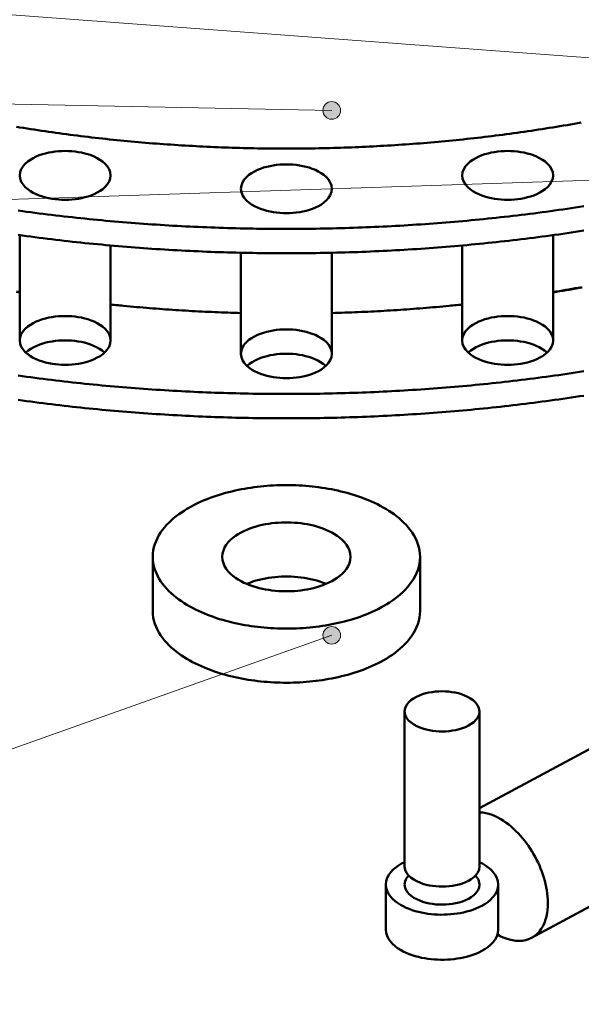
# Model space of a CAD drawing. Header units: millimetres. Extents: x 0 to 841, y 0 to 594.
# Tile 6 of 19: x 299 to 343, y 210 to 288. Entities that reach past the tile are written whole.
import ezdxf

# ---------------------------------------------------------------- set-up
doc = ezdxf.new("R2010")
doc.units = ezdxf.units.MM
for name, color, linetype, lineweight in [('ACH', 7, 'CONTINUOUS', 13), ('COTA', 7, 'CONTINUOUS', 18), ('VIS', 7, 'CONTINUOUS', 50)]:
    doc.layers.add(name, color=color, linetype=linetype, lineweight=lineweight)

msp = doc.modelspace()

# ---------------------------------------------------------------- hatches: boundary and pattern name
at = {"layer": 'ACH'}
h = msp.add_hatch(color=7, dxfattribs=at)
h.dxf.hatch_style = 1
h.paths.add_polyline_path([(324.306, 280.893), (324.173, 281.304), (323.823, 281.559), (323.39, 281.559), (323.04, 281.304), (322.906, 280.893), (323.04, 280.481), (323.39, 280.227), (323.823, 280.227), (324.173, 280.481)])
h = msp.add_hatch(color=7, dxfattribs=at)
h.dxf.hatch_style = 1
h.paths.add_polyline_path([(324.306, 239.157), (324.173, 239.569), (323.823, 239.823), (323.39, 239.823), (323.04, 239.569), (322.906, 239.157), (323.04, 238.746), (323.39, 238.492), (323.823, 238.492), (324.173, 238.746)])

# ---------------------------------------------------------------- linework, layer by layer
at = {"layer": 'COTA'}
for p, q in [((355.281, 284.252), (73.989, 305.158)), ((323.606, 280.893), (73.999, 285.83)), ((370.307, 276.185), (73.998, 266.494)), ((323.606, 239.157), (73.769, 150.43))]:
    msp.add_line(p, q, dxfattribs=at)
for centre in [(323.606, 280.893), (323.606, 239.157)]:
    msp.add_circle(centre, 0.7, dxfattribs=at)
at = {"layer": 'VIS'}
for points in [[(298.537, 279.589), (298.82, 279.543), (299.104, 279.497), (299.388, 279.452), (299.672, 279.407), (299.956, 279.364), (300.24, 279.32), (300.524, 279.278), (300.809, 279.236), (301.093, 279.195), (301.378, 279.154), (301.662, 279.114), (301.947, 279.075), (302.232, 279.036), (302.517, 278.998), (302.802, 278.961), (303.087, 278.924), (303.372, 278.888), (303.657, 278.853), (303.943, 278.818), (304.228, 278.784), (304.513, 278.75), (304.799, 278.717), (305.085, 278.685), (305.37, 278.653), (305.656, 278.622), (305.942, 278.592), (306.228, 278.562), (306.514, 278.533), (306.8, 278.505), (307.086, 278.477), (307.372, 278.449), (307.658, 278.423), (307.944, 278.397), (308.231, 278.371), (308.517, 278.347), (308.803, 278.323), (309.09, 278.299), (309.376, 278.276), (309.663, 278.254), (309.95, 278.232), (310.236, 278.211), (310.523, 278.191), (310.81, 278.171), (311.096, 278.152), (311.383, 278.133), (311.67, 278.115), (311.957, 278.098), (312.244, 278.081), (312.531, 278.065), (312.818, 278.049), (313.105, 278.034), (313.392, 278.02), (313.679, 278.006), (313.966, 277.993), (314.253, 277.981), (314.541, 277.969), (314.828, 277.958), (315.115, 277.947), (315.402, 277.937), (315.69, 277.928), (315.977, 277.919), (316.264, 277.911), (316.551, 277.903), (316.839, 277.896), (317.126, 277.89), (317.414, 277.884), (317.701, 277.879), (317.988, 277.874), (318.276, 277.87), (318.563, 277.867), (318.851, 277.864), (319.138, 277.862), (319.425, 277.861), (319.713, 277.86), (320, 277.859), (320.288, 277.86), (320.575, 277.861), (320.862, 277.862), (321.15, 277.864), (321.437, 277.867), (321.725, 277.87), (322.012, 277.874), (322.3, 277.879), (322.587, 277.884), (322.874, 277.89), (323.162, 277.896), (323.449, 277.903), (323.736, 277.911), (324.024, 277.919), (324.311, 277.928), (324.598, 277.937), (324.885, 277.947), (325.173, 277.958), (325.46, 277.969), (325.747, 277.981), (326.034, 277.993), (326.321, 278.006), (326.608, 278.02), (326.895, 278.034), (327.183, 278.049), (327.47, 278.065), (327.757, 278.081), (328.043, 278.098), (328.33, 278.115), (328.617, 278.133), (328.904, 278.152), (329.191, 278.171), (329.478, 278.191), (329.764, 278.211), (330.051, 278.232), (330.338, 278.254), (330.624, 278.276), (330.911, 278.299), (331.197, 278.323), (331.483, 278.347), (331.77, 278.371), (332.056, 278.397), (332.342, 278.423), (332.629, 278.45), (332.915, 278.477), (333.201, 278.505), (333.487, 278.533), (333.773, 278.562), (334.059, 278.592), (334.344, 278.622), (334.63, 278.653), (334.916, 278.685), (335.201, 278.717), (335.487, 278.75), (335.772, 278.784), (336.058, 278.818), (336.343, 278.853), (336.628, 278.888), (336.914, 278.924), (337.199, 278.961), (337.484, 278.998), (337.768, 279.036), (338.053, 279.075), (338.338, 279.114), (338.623, 279.154), (338.907, 279.195), (339.192, 279.236), (339.476, 279.278), (339.76, 279.321), (340.044, 279.364), (340.329, 279.408), (340.612, 279.452), (340.896, 279.497), (341.18, 279.543), (341.464, 279.589), (341.747, 279.636), (342.031, 279.684), (342.314, 279.733), (342.597, 279.782), (342.88, 279.831), (343.163, 279.882), (343.446, 279.933)], [(298.537, 279.589), (298.82, 279.543), (299.104, 279.497), (299.388, 279.452), (299.672, 279.407), (299.956, 279.364), (300.24, 279.32), (300.524, 279.278), (300.809, 279.236), (301.093, 279.195), (301.378, 279.154), (301.662, 279.114), (301.947, 279.075), (302.232, 279.036), (302.517, 278.998), (302.802, 278.961), (303.087, 278.924), (303.372, 278.888), (303.657, 278.853), (303.943, 278.818), (304.228, 278.784), (304.513, 278.75), (304.799, 278.717), (305.085, 278.685), (305.37, 278.653), (305.656, 278.622), (305.942, 278.592), (306.228, 278.562), (306.514, 278.533), (306.8, 278.505), (307.086, 278.477), (307.372, 278.449), (307.658, 278.423), (307.944, 278.397), (308.231, 278.371), (308.517, 278.347), (308.803, 278.323), (309.09, 278.299), (309.376, 278.276), (309.663, 278.254), (309.95, 278.232), (310.236, 278.211), (310.523, 278.191), (310.81, 278.171), (311.096, 278.152), (311.383, 278.133), (311.67, 278.115), (311.957, 278.098), (312.244, 278.081), (312.531, 278.065), (312.818, 278.049), (313.105, 278.034), (313.392, 278.02), (313.679, 278.006), (313.966, 277.993), (314.253, 277.981), (314.541, 277.969), (314.828, 277.958), (315.115, 277.947), (315.402, 277.937), (315.69, 277.928), (315.977, 277.919), (316.264, 277.911), (316.551, 277.903), (316.839, 277.896), (317.126, 277.89), (317.414, 277.884), (317.701, 277.879), (317.988, 277.874), (318.276, 277.87), (318.563, 277.867), (318.851, 277.864), (319.138, 277.862), (319.425, 277.861), (319.713, 277.86), (320, 277.859), (320.288, 277.86), (320.575, 277.861), (320.862, 277.862), (321.15, 277.864), (321.437, 277.867), (321.725, 277.87), (322.012, 277.874), (322.3, 277.879), (322.587, 277.884), (322.874, 277.89), (323.162, 277.896), (323.449, 277.903), (323.736, 277.911), (324.024, 277.919), (324.311, 277.928), (324.598, 277.937), (324.885, 277.947), (325.173, 277.958), (325.46, 277.969), (325.747, 277.981), (326.034, 277.993), (326.321, 278.006), (326.608, 278.02), (326.895, 278.034), (327.183, 278.049), (327.47, 278.065), (327.757, 278.081), (328.043, 278.098), (328.33, 278.115), (328.617, 278.133), (328.904, 278.152), (329.191, 278.171), (329.478, 278.191), (329.764, 278.211), (330.051, 278.232), (330.338, 278.254), (330.624, 278.276), (330.911, 278.299), (331.197, 278.323), (331.483, 278.347), (331.77, 278.371), (332.056, 278.397), (332.342, 278.423), (332.629, 278.45), (332.915, 278.477), (333.201, 278.505), (333.487, 278.533), (333.773, 278.562), (334.059, 278.592), (334.344, 278.622), (334.63, 278.653), (334.916, 278.685), (335.201, 278.717), (335.487, 278.75), (335.772, 278.784), (336.058, 278.818), (336.343, 278.853), (336.628, 278.888), (336.914, 278.924), (337.199, 278.961), (337.484, 278.998), (337.768, 279.036), (338.053, 279.075), (338.338, 279.114), (338.623, 279.154), (338.907, 279.195), (339.192, 279.236), (339.476, 279.278), (339.76, 279.321), (340.044, 279.364), (340.329, 279.408), (340.612, 279.452), (340.896, 279.497), (341.18, 279.543), (341.464, 279.589), (341.747, 279.636), (342.031, 279.684), (342.314, 279.733), (342.597, 279.782), (342.88, 279.831), (343.163, 279.882), (343.446, 279.933)], [(298.797, 275.729), (298.83, 275.989), (298.922, 276.234), (299.061, 276.456), (299.234, 276.653), (299.431, 276.826), (299.645, 276.977), (299.872, 277.109), (300.108, 277.224), (300.35, 277.323), (300.599, 277.407), (300.851, 277.479), (301.107, 277.538), (301.365, 277.586), (301.624, 277.622), (301.886, 277.648), (302.147, 277.663), (302.41, 277.669), (302.672, 277.663), (302.934, 277.648), (303.195, 277.622), (303.455, 277.586), (303.713, 277.538), (303.968, 277.479), (304.221, 277.407), (304.469, 277.323), (304.712, 277.224), (304.948, 277.109), (305.175, 276.977), (305.389, 276.826), (305.586, 276.653), (305.759, 276.456), (305.898, 276.234), (305.99, 275.989), (306.022, 275.729)], [(306.022, 275.729), (305.99, 275.989), (305.898, 276.234), (305.759, 276.456), (305.586, 276.653), (305.389, 276.826), (305.175, 276.977), (304.948, 277.109), (304.712, 277.224), (304.469, 277.323), (304.221, 277.407), (303.968, 277.479), (303.713, 277.538), (303.455, 277.586), (303.195, 277.622), (302.934, 277.648), (302.672, 277.663), (302.41, 277.669), (302.147, 277.663), (301.886, 277.648), (301.624, 277.622), (301.365, 277.586), (301.107, 277.538), (300.851, 277.479), (300.599, 277.407), (300.35, 277.323), (300.108, 277.224), (299.872, 277.109), (299.645, 276.977), (299.431, 276.826), (299.234, 276.653), (299.061, 276.456), (298.922, 276.234), (298.83, 275.989), (298.797, 275.729)], [(333.978, 275.729), (334.01, 275.989), (334.102, 276.234), (334.241, 276.456), (334.414, 276.653), (334.611, 276.826), (334.825, 276.977), (335.052, 277.109), (335.288, 277.224), (335.531, 277.323), (335.779, 277.407), (336.032, 277.479), (336.287, 277.538), (336.545, 277.586), (336.805, 277.622), (337.066, 277.648), (337.328, 277.663), (337.59, 277.669), (337.853, 277.663), (338.114, 277.648), (338.376, 277.622), (338.635, 277.586), (338.893, 277.538), (339.149, 277.479), (339.401, 277.407), (339.65, 277.323), (339.892, 277.224), (340.128, 277.109), (340.355, 276.977), (340.569, 276.826), (340.766, 276.653), (340.939, 276.456), (341.078, 276.234), (341.17, 275.989), (341.203, 275.729)], [(341.203, 275.729), (341.17, 275.989), (341.078, 276.234), (340.939, 276.456), (340.766, 276.653), (340.569, 276.826), (340.355, 276.977), (340.128, 277.109), (339.892, 277.224), (339.65, 277.323), (339.401, 277.407), (339.149, 277.479), (338.893, 277.538), (338.635, 277.586), (338.376, 277.622), (338.114, 277.648), (337.853, 277.663), (337.59, 277.669), (337.328, 277.663), (337.066, 277.648), (336.805, 277.622), (336.545, 277.586), (336.287, 277.538), (336.032, 277.479), (335.779, 277.407), (335.531, 277.323), (335.288, 277.224), (335.052, 277.109), (334.825, 276.977), (334.611, 276.826), (334.414, 276.653), (334.241, 276.456), (334.102, 276.234), (334.01, 275.989), (333.978, 275.729)], [(316.387, 274.665), (316.42, 274.925), (316.512, 275.17), (316.651, 275.392), (316.824, 275.589), (317.021, 275.762), (317.235, 275.913), (317.462, 276.045), (317.698, 276.16), (317.941, 276.258), (318.189, 276.343), (318.441, 276.415), (318.697, 276.474), (318.955, 276.522), (319.215, 276.558), (319.476, 276.584), (319.738, 276.599), (320, 276.604), (320.262, 276.599), (320.524, 276.584), (320.785, 276.558), (321.045, 276.522), (321.303, 276.474), (321.559, 276.415), (321.811, 276.343), (322.059, 276.258), (322.302, 276.16), (322.538, 276.045), (322.765, 275.913), (322.979, 275.762), (323.176, 275.589), (323.349, 275.392), (323.488, 275.17), (323.58, 274.925), (323.612, 274.665)], [(323.612, 274.665), (323.58, 274.925), (323.488, 275.17), (323.349, 275.392), (323.176, 275.589), (322.979, 275.762), (322.765, 275.913), (322.538, 276.045), (322.302, 276.16), (322.059, 276.258), (321.811, 276.343), (321.559, 276.415), (321.303, 276.474), (321.045, 276.522), (320.785, 276.558), (320.524, 276.584), (320.262, 276.599), (320, 276.604), (319.738, 276.599), (319.476, 276.584), (319.215, 276.558), (318.955, 276.522), (318.697, 276.474), (318.441, 276.415), (318.189, 276.343), (317.941, 276.258), (317.698, 276.16), (317.462, 276.045), (317.235, 275.913), (317.021, 275.762), (316.824, 275.589), (316.651, 275.392), (316.512, 275.17), (316.42, 274.925), (316.387, 274.665)], [(304.964, 274.358), (304.728, 274.242), (304.485, 274.141), (304.236, 274.056), (303.983, 273.983), (303.727, 273.923), (303.469, 273.875), (303.208, 273.837), (302.947, 273.811), (302.684, 273.795), (302.421, 273.789), (302.158, 273.794), (301.896, 273.809), (301.634, 273.835), (301.373, 273.871), (301.115, 273.918), (300.858, 273.977), (300.605, 274.049), (300.356, 274.133), (300.112, 274.232), (299.876, 274.347), (299.648, 274.479), (299.433, 274.63), (299.235, 274.803), (299.062, 275), (298.922, 275.223), (298.83, 275.469), (298.797, 275.729)], [(298.797, 275.729), (298.83, 275.469), (298.922, 275.223), (299.062, 275), (299.235, 274.803), (299.433, 274.63), (299.648, 274.479), (299.876, 274.347), (300.112, 274.232), (300.356, 274.133), (300.605, 274.049), (300.858, 273.977), (301.115, 273.918), (301.373, 273.871), (301.634, 273.835), (301.896, 273.809), (302.158, 273.794), (302.421, 273.789), (302.684, 273.795), (302.947, 273.811), (303.208, 273.837), (303.469, 273.875), (303.727, 273.923), (303.983, 273.983), (304.236, 274.056), (304.485, 274.141), (304.728, 274.242), (304.964, 274.358)], [(306.022, 275.729), (305.99, 275.472), (305.9, 275.229), (305.764, 275.008), (305.593, 274.812), (305.399, 274.64), (305.188, 274.489), (304.964, 274.358)], [(304.964, 274.358), (305.188, 274.489), (305.399, 274.64), (305.593, 274.812), (305.764, 275.008), (305.9, 275.229), (305.99, 275.472), (306.022, 275.729)], [(340.145, 274.358), (339.909, 274.242), (339.665, 274.141), (339.417, 274.056), (339.164, 273.983), (338.908, 273.923), (338.649, 273.875), (338.389, 273.837), (338.127, 273.811), (337.865, 273.795), (337.602, 273.789), (337.339, 273.794), (337.076, 273.809), (336.815, 273.835), (336.554, 273.871), (336.295, 273.918), (336.039, 273.977), (335.786, 274.049), (335.537, 274.133), (335.293, 274.232), (335.056, 274.347), (334.829, 274.479), (334.614, 274.63), (334.416, 274.803), (334.242, 275), (334.103, 275.223), (334.01, 275.469), (333.978, 275.729)], [(333.978, 275.729), (334.01, 275.469), (334.103, 275.223), (334.242, 275), (334.416, 274.803), (334.614, 274.63), (334.829, 274.479), (335.056, 274.347), (335.293, 274.232), (335.537, 274.133), (335.786, 274.049), (336.039, 273.977), (336.295, 273.918), (336.554, 273.871), (336.815, 273.835), (337.076, 273.809), (337.339, 273.794), (337.602, 273.789), (337.865, 273.795), (338.127, 273.811), (338.389, 273.837), (338.649, 273.875), (338.908, 273.923), (339.164, 273.983), (339.417, 274.056), (339.665, 274.141), (339.909, 274.242), (340.145, 274.358)], [(333.978, 275.729), (333.978, 275.729)], [(341.203, 275.729), (341.171, 275.472), (341.081, 275.229), (340.944, 275.008), (340.774, 274.812), (340.58, 274.64), (340.368, 274.489), (340.145, 274.358)], [(340.145, 274.358), (340.368, 274.489), (340.58, 274.64), (340.774, 274.812), (340.944, 275.008), (341.081, 275.229), (341.171, 275.472), (341.203, 275.729)], [(322.554, 273.293), (322.318, 273.177), (322.075, 273.077), (321.827, 272.992), (321.574, 272.919), (321.318, 272.859), (321.059, 272.811), (320.799, 272.773), (320.537, 272.747), (320.275, 272.731), (320.012, 272.725), (319.749, 272.73), (319.486, 272.745), (319.224, 272.771), (318.964, 272.807), (318.705, 272.854), (318.449, 272.913), (318.196, 272.985), (317.946, 273.069), (317.703, 273.168), (317.466, 273.283), (317.239, 273.414), (317.024, 273.566), (316.826, 273.739), (316.652, 273.936), (316.513, 274.159), (316.42, 274.405), (316.387, 274.665)], [(316.387, 274.665), (316.42, 274.405), (316.513, 274.159), (316.652, 273.936), (316.826, 273.739), (317.024, 273.566), (317.239, 273.414), (317.466, 273.283), (317.703, 273.168), (317.946, 273.069), (318.196, 272.985), (318.449, 272.913), (318.705, 272.854), (318.964, 272.807), (319.224, 272.771), (319.486, 272.745), (319.749, 272.73), (320.012, 272.725), (320.275, 272.731), (320.537, 272.747), (320.799, 272.773), (321.059, 272.811), (321.318, 272.859), (321.574, 272.919), (321.827, 272.992), (322.075, 273.077), (322.318, 273.177), (322.554, 273.293)], [(316.387, 274.665), (316.387, 274.665)], [(323.612, 274.665), (323.581, 274.408), (323.49, 274.165), (323.354, 273.944), (323.184, 273.748), (322.989, 273.576), (322.778, 273.425), (322.554, 273.293)], [(322.554, 273.293), (322.778, 273.425), (322.989, 273.576), (323.184, 273.748), (323.354, 273.944), (323.49, 274.165), (323.581, 274.408), (323.612, 274.665)], [(323.612, 274.665), (323.612, 274.665)], [(298.677, 272.93), (299.008, 272.884), (299.339, 272.839), (299.671, 272.795), (300.002, 272.751), (300.334, 272.709), (300.665, 272.667), (300.997, 272.625), (301.329, 272.585), (301.66, 272.545), (301.992, 272.506), (302.324, 272.468), (302.656, 272.43), (302.989, 272.394), (303.321, 272.358), (303.653, 272.322), (303.986, 272.288), (304.318, 272.254), (304.651, 272.221), (304.983, 272.188), (305.316, 272.156), (305.649, 272.126), (305.982, 272.095), (306.315, 272.066), (306.648, 272.037), (306.981, 272.009), (307.314, 271.982), (307.647, 271.955), (307.98, 271.929), (308.313, 271.904), (308.647, 271.879), (308.98, 271.856), (309.313, 271.832), (309.647, 271.81), (309.98, 271.789), (310.314, 271.768), (310.648, 271.747), (310.981, 271.728), (311.315, 271.709), (311.649, 271.691), (311.982, 271.674), (312.316, 271.657), (312.65, 271.641), (312.984, 271.626), (313.318, 271.612), (313.652, 271.598), (313.986, 271.585), (314.32, 271.572), (314.654, 271.561), (314.988, 271.55), (315.322, 271.54), (315.656, 271.53), (315.99, 271.521), (316.324, 271.513), (316.658, 271.506), (316.992, 271.499), (317.327, 271.493), (317.661, 271.488), (317.995, 271.483), (318.329, 271.479), (318.663, 271.476), (318.998, 271.474), (319.332, 271.472), (319.666, 271.471), (320, 271.47), (320.334, 271.471), (320.669, 271.472), (321.003, 271.474), (321.337, 271.476), (321.671, 271.479), (322.005, 271.483), (322.34, 271.488), (322.674, 271.493), (323.008, 271.499), (323.342, 271.506), (323.676, 271.513), (324.01, 271.521), (324.345, 271.53), (324.679, 271.54), (325.013, 271.55), (325.347, 271.561), (325.681, 271.572), (326.015, 271.585), (326.349, 271.598), (326.683, 271.612), (327.016, 271.626), (327.35, 271.641), (327.684, 271.657), (328.018, 271.674), (328.352, 271.691), (328.685, 271.709), (329.019, 271.728), (329.353, 271.747), (329.686, 271.768), (330.02, 271.789), (330.354, 271.81), (330.687, 271.833), (331.02, 271.856), (331.354, 271.879), (331.687, 271.904), (332.02, 271.929), (332.354, 271.955), (332.687, 271.982), (333.02, 272.009), (333.353, 272.037), (333.686, 272.066), (334.019, 272.095), (334.352, 272.126), (334.684, 272.157), (335.017, 272.188), (335.35, 272.221), (335.682, 272.254), (336.015, 272.288), (336.347, 272.322), (336.68, 272.358), (337.012, 272.394), (337.344, 272.431), (337.676, 272.468), (338.008, 272.506), (338.34, 272.545), (338.672, 272.585), (339.004, 272.626), (339.335, 272.667), (339.667, 272.709), (339.998, 272.751), (340.33, 272.795), (340.661, 272.839), (340.992, 272.884), (341.323, 272.93), (341.654, 272.976), (341.985, 273.023), (342.316, 273.071), (342.647, 273.12), (342.977, 273.169), (343.308, 273.22), (343.638, 273.271)], [(298.677, 270.993), (299.008, 270.948), (299.339, 270.903), (299.671, 270.859), (300.002, 270.815), (300.334, 270.772), (300.665, 270.731), (300.997, 270.689), (301.329, 270.649), (301.66, 270.609), (301.992, 270.57), (302.324, 270.532), (302.656, 270.494), (302.989, 270.457), (303.321, 270.421), (303.653, 270.386), (303.986, 270.351), (304.318, 270.318), (304.651, 270.284), (304.983, 270.252), (305.316, 270.22), (305.649, 270.189), (305.982, 270.159), (306.315, 270.13), (306.648, 270.101), (306.981, 270.073), (307.314, 270.045), (307.647, 270.019), (307.98, 269.993), (308.313, 269.968), (308.647, 269.943), (308.98, 269.919), (309.313, 269.896), (309.647, 269.874), (309.98, 269.852), (310.314, 269.831), (310.648, 269.811), (310.981, 269.792), (311.315, 269.773), (311.649, 269.755), (311.982, 269.738), (312.316, 269.721), (312.65, 269.705), (312.984, 269.69), (313.318, 269.675), (313.652, 269.662), (313.986, 269.649), (314.32, 269.636), (314.654, 269.625), (314.988, 269.614), (315.322, 269.603), (315.656, 269.594), (315.99, 269.585), (316.324, 269.577), (316.658, 269.569), (316.992, 269.563), (317.327, 269.557), (317.661, 269.551), (317.995, 269.547), (318.329, 269.543), (318.663, 269.54), (318.998, 269.537), (319.332, 269.536), (319.666, 269.535), (320, 269.534), (320.334, 269.535), (320.669, 269.536), (321.003, 269.537), (321.337, 269.54), (321.671, 269.543), (322.005, 269.547), (322.34, 269.551), (322.674, 269.557), (323.008, 269.563), (323.342, 269.569), (323.676, 269.577), (324.01, 269.585), (324.345, 269.594), (324.679, 269.603), (325.013, 269.614), (325.347, 269.625), (325.681, 269.636), (326.015, 269.649), (326.349, 269.662), (326.683, 269.675), (327.016, 269.69), (327.35, 269.705), (327.684, 269.721), (328.018, 269.738), (328.352, 269.755), (328.685, 269.773), (329.019, 269.792), (329.353, 269.811), (329.686, 269.831), (330.02, 269.852), (330.354, 269.874), (330.687, 269.896), (331.02, 269.919), (331.354, 269.943), (331.687, 269.968), (332.02, 269.993), (332.354, 270.019), (332.687, 270.045), (333.02, 270.073), (333.353, 270.101), (333.686, 270.13), (334.019, 270.159), (334.352, 270.189), (334.684, 270.22), (335.017, 270.252), (335.35, 270.284), (335.682, 270.318), (336.015, 270.352), (336.347, 270.386), (336.68, 270.421), (337.012, 270.458), (337.344, 270.494), (337.676, 270.532), (338.008, 270.57), (338.34, 270.609), (338.672, 270.649), (339.004, 270.689), (339.335, 270.731), (339.667, 270.773), (339.998, 270.815), (340.33, 270.859), (340.661, 270.903), (340.992, 270.948), (341.323, 270.994), (341.654, 271.04), (341.985, 271.087), (342.316, 271.135), (342.647, 271.184), (342.977, 271.233), (343.308, 271.283), (343.638, 271.334)], [(298.797, 270.977), (298.797, 262.606)], [(341.203, 270.977), (341.203, 262.606)], [(306.022, 270.155), (306.022, 262.606)], [(333.978, 270.155), (333.978, 262.606)], [(316.387, 269.575), (316.387, 261.542)], [(323.612, 269.575), (323.612, 261.542)], [(298.539, 266.466), (298.797, 266.424)], [(298.546, 266.488), (298.797, 266.446)], [(341.203, 266.446), (341.454, 266.488), (341.706, 266.531), (341.957, 266.574), (342.208, 266.618), (342.46, 266.662), (342.711, 266.707), (342.962, 266.752), (343.212, 266.798), (343.463, 266.844)], [(341.203, 266.424), (341.461, 266.466), (341.719, 266.509), (341.977, 266.552), (342.235, 266.596), (342.493, 266.641), (342.751, 266.686), (343.008, 266.731), (343.266, 266.777), (343.524, 266.824)], [(306.022, 265.463), (306.171, 265.447), (306.32, 265.431), (306.469, 265.416), (306.618, 265.4), (306.766, 265.385), (306.915, 265.37)], [(306.022, 265.461), (306.281, 265.434), (306.539, 265.408), (306.797, 265.382), (307.056, 265.357), (307.315, 265.332), (307.573, 265.308), (307.832, 265.284), (308.091, 265.261), (308.349, 265.238), (308.608, 265.216), (308.867, 265.194), (309.126, 265.173), (309.385, 265.152), (309.644, 265.132), (309.903, 265.113), (310.162, 265.094), (310.421, 265.075), (310.68, 265.057), (310.939, 265.039), (311.198, 265.022), (311.458, 265.005), (311.717, 264.989), (311.976, 264.974), (312.235, 264.958), (312.495, 264.944), (312.754, 264.93), (313.013, 264.916), (313.273, 264.903), (313.532, 264.89), (313.792, 264.878), (314.051, 264.867), (314.311, 264.856), (314.57, 264.845), (314.83, 264.835), (315.089, 264.825), (315.349, 264.816), (315.609, 264.807), (315.868, 264.799), (316.128, 264.792), (316.387, 264.784)], [(323.612, 264.784), (323.872, 264.792), (324.132, 264.799), (324.391, 264.807), (324.651, 264.816), (324.911, 264.825), (325.17, 264.835), (325.43, 264.845), (325.689, 264.856), (325.949, 264.867), (326.208, 264.878), (326.468, 264.89), (326.727, 264.903), (326.987, 264.916), (327.246, 264.93), (327.505, 264.944), (327.765, 264.958), (328.024, 264.974), (328.283, 264.989), (328.542, 265.005), (328.802, 265.022), (329.061, 265.039), (329.32, 265.057), (329.579, 265.075), (329.838, 265.094), (330.097, 265.113), (330.356, 265.132), (330.615, 265.152), (330.874, 265.173), (331.133, 265.194), (331.392, 265.216), (331.651, 265.238), (331.909, 265.261), (332.168, 265.284), (332.427, 265.308), (332.685, 265.332), (332.944, 265.357), (333.203, 265.382), (333.461, 265.408), (333.719, 265.434), (333.978, 265.461)], [(333.085, 265.37), (333.234, 265.385), (333.382, 265.4), (333.531, 265.416), (333.68, 265.431), (333.829, 265.447), (333.978, 265.463)], [(298.797, 262.606), (298.83, 262.866), (298.922, 263.111), (299.061, 263.333), (299.234, 263.53), (299.431, 263.703), (299.645, 263.854), (299.872, 263.986), (300.108, 264.101), (300.35, 264.2), (300.599, 264.284), (300.851, 264.356), (301.107, 264.415), (301.365, 264.463), (301.624, 264.499), (301.886, 264.525), (302.147, 264.54), (302.41, 264.546), (302.672, 264.54), (302.934, 264.525), (303.195, 264.499), (303.455, 264.463), (303.713, 264.415), (303.968, 264.356), (304.221, 264.284), (304.469, 264.2), (304.712, 264.101), (304.948, 263.986), (305.175, 263.854), (305.389, 263.703), (305.586, 263.53), (305.759, 263.333), (305.898, 263.111), (305.99, 262.866), (306.022, 262.606)], [(333.978, 262.606), (334.01, 262.866), (334.102, 263.111), (334.241, 263.333), (334.414, 263.53), (334.611, 263.703), (334.825, 263.854), (335.052, 263.986), (335.288, 264.101), (335.531, 264.2), (335.779, 264.284), (336.032, 264.356), (336.287, 264.415), (336.545, 264.463), (336.805, 264.499), (337.066, 264.525), (337.328, 264.54), (337.59, 264.546), (337.853, 264.54), (338.114, 264.525), (338.376, 264.499), (338.635, 264.463), (338.893, 264.415), (339.149, 264.356), (339.401, 264.284), (339.65, 264.2), (339.892, 264.101), (340.128, 263.986), (340.355, 263.854), (340.569, 263.703), (340.766, 263.53), (340.939, 263.333), (341.078, 263.111), (341.17, 262.866), (341.203, 262.606)], [(316.387, 261.542), (316.42, 261.802), (316.512, 262.047), (316.651, 262.269), (316.824, 262.466), (317.021, 262.639), (317.235, 262.79), (317.462, 262.922), (317.698, 263.037), (317.941, 263.135), (318.189, 263.22), (318.441, 263.292), (318.697, 263.351), (318.955, 263.399), (319.215, 263.435), (319.476, 263.461), (319.738, 263.476), (320, 263.481), (320.262, 263.476), (320.524, 263.461), (320.785, 263.435), (321.045, 263.399), (321.303, 263.351), (321.559, 263.292), (321.811, 263.22), (322.059, 263.135), (322.302, 263.037), (322.538, 262.922), (322.765, 262.79), (322.979, 262.639), (323.176, 262.466), (323.349, 262.269), (323.488, 262.047), (323.58, 261.802), (323.612, 261.542)], [(304.964, 261.235), (304.728, 261.119), (304.485, 261.018), (304.236, 260.933), (303.983, 260.86), (303.727, 260.8), (303.469, 260.752), (303.208, 260.715), (302.947, 260.688), (302.684, 260.672), (302.421, 260.667), (302.158, 260.671), (301.896, 260.686), (301.634, 260.712), (301.373, 260.748), (301.115, 260.795), (300.858, 260.854), (300.605, 260.926), (300.356, 261.01), (300.112, 261.109), (299.876, 261.224), (299.648, 261.356), (299.433, 261.507), (299.235, 261.68), (299.062, 261.877), (298.922, 262.1), (298.83, 262.346), (298.797, 262.606)], [(299.279, 261.638), (299.477, 261.803), (299.69, 261.947), (299.915, 262.073), (300.148, 262.182), (300.387, 262.277), (300.632, 262.358), (300.88, 262.427), (301.131, 262.484), (301.384, 262.53), (301.639, 262.565), (301.895, 262.59), (302.152, 262.604), (302.41, 262.609), (302.667, 262.604), (302.924, 262.59), (303.18, 262.565), (303.435, 262.53), (303.689, 262.484), (303.94, 262.427), (304.188, 262.358), (304.432, 262.277), (304.672, 262.182), (304.905, 262.073), (305.129, 261.947), (305.342, 261.803), (305.54, 261.638)], [(306.022, 262.606), (305.99, 262.349), (305.9, 262.106), (305.764, 261.885), (305.593, 261.689), (305.399, 261.517), (305.188, 261.366), (304.964, 261.235)], [(340.145, 261.235), (339.909, 261.119), (339.665, 261.018), (339.417, 260.933), (339.164, 260.86), (338.908, 260.8), (338.649, 260.752), (338.389, 260.715), (338.127, 260.688), (337.865, 260.672), (337.602, 260.667), (337.339, 260.671), (337.076, 260.686), (336.815, 260.712), (336.554, 260.748), (336.295, 260.795), (336.039, 260.854), (335.786, 260.926), (335.537, 261.01), (335.293, 261.109), (335.056, 261.224), (334.829, 261.356), (334.614, 261.507), (334.416, 261.68), (334.242, 261.877), (334.103, 262.1), (334.01, 262.346), (333.978, 262.606)], [(334.46, 261.638), (334.658, 261.803), (334.871, 261.947), (335.095, 262.073), (335.328, 262.182), (335.568, 262.277), (335.812, 262.358), (336.06, 262.427), (336.311, 262.484), (336.565, 262.53), (336.82, 262.565), (337.076, 262.59), (337.333, 262.604), (337.59, 262.609), (337.848, 262.604), (338.105, 262.59), (338.361, 262.565), (338.616, 262.53), (338.869, 262.484), (339.12, 262.427), (339.368, 262.358), (339.613, 262.277), (339.852, 262.182), (340.085, 262.073), (340.31, 261.947), (340.523, 261.803), (340.721, 261.638)], [(341.203, 262.606), (341.171, 262.349), (341.081, 262.106), (340.944, 261.885), (340.774, 261.689), (340.58, 261.517), (340.368, 261.366), (340.145, 261.235)], [(322.554, 260.17), (322.318, 260.055), (322.075, 259.954), (321.827, 259.869), (321.574, 259.796), (321.318, 259.736), (321.059, 259.688), (320.799, 259.65), (320.537, 259.624), (320.275, 259.608), (320.012, 259.602), (319.749, 259.607), (319.486, 259.622), (319.224, 259.648), (318.964, 259.684), (318.705, 259.731), (318.449, 259.79), (318.196, 259.862), (317.946, 259.946), (317.703, 260.045), (317.466, 260.16), (317.239, 260.291), (317.024, 260.443), (316.826, 260.616), (316.652, 260.813), (316.513, 261.036), (316.42, 261.282), (316.387, 261.542)], [(316.87, 260.574), (317.068, 260.738), (317.281, 260.883), (317.505, 261.009), (317.738, 261.118), (317.978, 261.213), (318.222, 261.294), (318.47, 261.363), (318.721, 261.42), (318.974, 261.465), (319.229, 261.501), (319.486, 261.526), (319.743, 261.54), (320, 261.545), (320.257, 261.54), (320.514, 261.526), (320.771, 261.501), (321.026, 261.465), (321.279, 261.42), (321.53, 261.363), (321.778, 261.294), (322.022, 261.213), (322.262, 261.118), (322.495, 261.009), (322.719, 260.883), (322.932, 260.738), (323.13, 260.574)], [(323.612, 261.542), (323.581, 261.285), (323.49, 261.042), (323.354, 260.821), (323.184, 260.625), (322.989, 260.453), (322.778, 260.302), (322.554, 260.17)], [(298.677, 259.807), (299.008, 259.761), (299.339, 259.716), (299.671, 259.672), (300.002, 259.628), (300.334, 259.586), (300.665, 259.544), (300.997, 259.503), (301.329, 259.462), (301.66, 259.422), (301.992, 259.383), (302.324, 259.345), (302.656, 259.307), (302.989, 259.271), (303.321, 259.235), (303.653, 259.199), (303.986, 259.165), (304.318, 259.131), (304.651, 259.098), (304.983, 259.065), (305.316, 259.034), (305.649, 259.003), (305.982, 258.972), (306.315, 258.943), (306.648, 258.914), (306.981, 258.886), (307.314, 258.859), (307.647, 258.832), (307.98, 258.806), (308.313, 258.781), (308.647, 258.756), (308.98, 258.733), (309.313, 258.71), (309.647, 258.687), (309.98, 258.666), (310.314, 258.645), (310.648, 258.624), (310.981, 258.605), (311.315, 258.586), (311.649, 258.568), (311.982, 258.551), (312.316, 258.534), (312.65, 258.518), (312.984, 258.503), (313.318, 258.489), (313.652, 258.475), (313.986, 258.462), (314.32, 258.449), (314.654, 258.438), (314.988, 258.427), (315.322, 258.417), (315.656, 258.407), (315.99, 258.398), (316.324, 258.39), (316.658, 258.383), (316.992, 258.376), (317.327, 258.37), (317.661, 258.365), (317.995, 258.36), (318.329, 258.356), (318.663, 258.353), (318.998, 258.351), (319.332, 258.349), (319.666, 258.348), (320, 258.347), (320.334, 258.348), (320.669, 258.349), (321.003, 258.351), (321.337, 258.353), (321.671, 258.356), (322.005, 258.36), (322.34, 258.365), (322.674, 258.37), (323.008, 258.376), (323.342, 258.383), (323.676, 258.39), (324.01, 258.398), (324.345, 258.407), (324.679, 258.417), (325.013, 258.427), (325.347, 258.438), (325.681, 258.449), (326.015, 258.462), (326.349, 258.475), (326.683, 258.489), (327.016, 258.503), (327.35, 258.518), (327.684, 258.534), (328.018, 258.551), (328.352, 258.568), (328.685, 258.586), (329.019, 258.605), (329.353, 258.625), (329.686, 258.645), (330.02, 258.666), (330.354, 258.687), (330.687, 258.71), (331.02, 258.733), (331.354, 258.756), (331.687, 258.781), (332.02, 258.806), (332.354, 258.832), (332.687, 258.859), (333.02, 258.886), (333.353, 258.914), (333.686, 258.943), (334.019, 258.972), (334.352, 259.003), (334.684, 259.034), (335.017, 259.065), (335.35, 259.098), (335.682, 259.131), (336.015, 259.165), (336.347, 259.199), (336.68, 259.235), (337.012, 259.271), (337.344, 259.308), (337.676, 259.345), (338.008, 259.383), (338.34, 259.422), (338.672, 259.462), (339.004, 259.503), (339.335, 259.544), (339.667, 259.586), (339.998, 259.628), (340.33, 259.672), (340.661, 259.716), (340.992, 259.761), (341.323, 259.807), (341.654, 259.853), (341.985, 259.9), (342.316, 259.948), (342.647, 259.997), (342.977, 260.046), (343.308, 260.097), (343.638, 260.148)], [(298.677, 257.87), (299.008, 257.825), (299.339, 257.78), (299.671, 257.736), (300.002, 257.692), (300.334, 257.65), (300.665, 257.608), (300.997, 257.566), (301.329, 257.526), (301.66, 257.486), (301.992, 257.447), (302.324, 257.409), (302.656, 257.371), (302.989, 257.335), (303.321, 257.298), (303.653, 257.263), (303.986, 257.228), (304.318, 257.195), (304.651, 257.161), (304.983, 257.129), (305.316, 257.097), (305.649, 257.066), (305.982, 257.036), (306.315, 257.007), (306.648, 256.978), (306.981, 256.95), (307.314, 256.922), (307.647, 256.896), (307.98, 256.87), (308.313, 256.845), (308.647, 256.82), (308.98, 256.796), (309.313, 256.773), (309.647, 256.751), (309.98, 256.729), (310.314, 256.708), (310.648, 256.688), (310.981, 256.669), (311.315, 256.65), (311.649, 256.632), (311.982, 256.615), (312.316, 256.598), (312.65, 256.582), (312.984, 256.567), (313.318, 256.552), (313.652, 256.539), (313.986, 256.526), (314.32, 256.513), (314.654, 256.502), (314.988, 256.491), (315.322, 256.48), (315.656, 256.471), (315.99, 256.462), (316.324, 256.454), (316.658, 256.447), (316.992, 256.44), (317.327, 256.434), (317.661, 256.429), (317.995, 256.424), (318.329, 256.42), (318.663, 256.417), (318.998, 256.414), (319.332, 256.413), (319.666, 256.412), (320, 256.411), (320.334, 256.412), (320.669, 256.413), (321.003, 256.414), (321.337, 256.417), (321.671, 256.42), (322.005, 256.424), (322.34, 256.429), (322.674, 256.434), (323.008, 256.44), (323.342, 256.447), (323.676, 256.454), (324.01, 256.462), (324.345, 256.471), (324.679, 256.48), (325.013, 256.491), (325.347, 256.502), (325.681, 256.513), (326.015, 256.526), (326.349, 256.539), (326.683, 256.552), (327.016, 256.567), (327.35, 256.582), (327.684, 256.598), (328.018, 256.615), (328.352, 256.632), (328.685, 256.65), (329.019, 256.669), (329.353, 256.688), (329.686, 256.709), (330.02, 256.729), (330.354, 256.751), (330.687, 256.773), (331.02, 256.796), (331.354, 256.82), (331.687, 256.845), (332.02, 256.87), (332.354, 256.896), (332.687, 256.922), (333.02, 256.95), (333.353, 256.978), (333.686, 257.007), (334.019, 257.036), (334.352, 257.066), (334.684, 257.097), (335.017, 257.129), (335.35, 257.162), (335.682, 257.195), (336.015, 257.229), (336.347, 257.263), (336.68, 257.298), (337.012, 257.335), (337.344, 257.371), (337.676, 257.409), (338.008, 257.447), (338.34, 257.486), (338.672, 257.526), (339.004, 257.566), (339.335, 257.608), (339.667, 257.65), (339.998, 257.692), (340.33, 257.736), (340.661, 257.78), (340.992, 257.825), (341.323, 257.871), (341.654, 257.917), (341.985, 257.964), (342.316, 258.012), (342.647, 258.061), (342.977, 258.11), (343.308, 258.16), (343.638, 258.211)], [(330.625, 245.396), (330.614, 245.653), (330.582, 245.908), (330.529, 246.16), (330.457, 246.407), (330.366, 246.647), (330.259, 246.881), (330.136, 247.107), (329.999, 247.325), (329.85, 247.534), (329.69, 247.736), (329.52, 247.929), (329.342, 248.114), (329.155, 248.291), (328.962, 248.461), (328.762, 248.623), (328.557, 248.778), (328.347, 248.926), (328.132, 249.068), (327.913, 249.203), (327.691, 249.332), (327.465, 249.455), (327.237, 249.573), (327.005, 249.685), (326.771, 249.792), (326.535, 249.894), (326.297, 249.991), (326.057, 250.083), (325.815, 250.171), (325.571, 250.254), (325.326, 250.332), (325.08, 250.406), (324.833, 250.477), (324.584, 250.543), (324.334, 250.605), (324.084, 250.663), (323.832, 250.717), (323.58, 250.767), (323.327, 250.814), (323.074, 250.857), (322.819, 250.896), (322.565, 250.932), (322.31, 250.964), (322.054, 250.993), (321.798, 251.019), (321.542, 251.04), (321.285, 251.059), (321.028, 251.074), (320.771, 251.086), (320.514, 251.094), (320.257, 251.099), (320, 251.101), (319.743, 251.099), (319.486, 251.094), (319.229, 251.086), (318.972, 251.074), (318.715, 251.059), (318.458, 251.04), (318.202, 251.019), (317.946, 250.993), (317.69, 250.964), (317.435, 250.932), (317.181, 250.896), (316.926, 250.857), (316.673, 250.814), (316.42, 250.767), (316.168, 250.717), (315.916, 250.663), (315.666, 250.605), (315.416, 250.543), (315.167, 250.477), (314.92, 250.406), (314.674, 250.332), (314.429, 250.254), (314.185, 250.171), (313.943, 250.083), (313.703, 249.991), (313.465, 249.894), (313.229, 249.792), (312.995, 249.685), (312.763, 249.573), (312.535, 249.455), (312.309, 249.332), (312.087, 249.203), (311.868, 249.068), (311.653, 248.926), (311.443, 248.778), (311.238, 248.623), (311.038, 248.461), (310.845, 248.291), (310.658, 248.114), (310.48, 247.929), (310.31, 247.736), (310.15, 247.534), (310.001, 247.325), (309.864, 247.107), (309.741, 246.881), (309.634, 246.647), (309.543, 246.407), (309.471, 246.16), (309.418, 245.908), (309.386, 245.653), (309.375, 245.396)], [(314.9, 245.396), (314.922, 245.652), (314.987, 245.9), (315.09, 246.136), (315.223, 246.355), (315.381, 246.558), (315.559, 246.743), (315.753, 246.912), (315.958, 247.066), (316.174, 247.207), (316.397, 247.334), (316.626, 247.45), (316.861, 247.554), (317.1, 247.649), (317.343, 247.733), (317.588, 247.809), (317.836, 247.876), (318.087, 247.934), (318.338, 247.985), (318.592, 248.028), (318.846, 248.063), (319.102, 248.092), (319.358, 248.113), (319.615, 248.127), (319.872, 248.134), (320.128, 248.134), (320.385, 248.127), (320.642, 248.113), (320.898, 248.092), (321.154, 248.063), (321.408, 248.028), (321.662, 247.985), (321.913, 247.934), (322.164, 247.876), (322.412, 247.809), (322.657, 247.733), (322.9, 247.649), (323.139, 247.554), (323.374, 247.45), (323.603, 247.334), (323.826, 247.207), (324.042, 247.066), (324.247, 246.912), (324.441, 246.743), (324.619, 246.558), (324.777, 246.355), (324.91, 246.136), (325.013, 245.9), (325.078, 245.652), (325.1, 245.396)], [(309.375, 245.396), (309.386, 245.139), (309.418, 244.883), (309.471, 244.631), (309.544, 244.383), (309.635, 244.142), (309.743, 243.908), (309.866, 243.682), (310.004, 243.463), (310.153, 243.253), (310.314, 243.052), (310.485, 242.858), (310.664, 242.673), (310.851, 242.496), (311.045, 242.326), (311.246, 242.164), (311.452, 242.008), (311.663, 241.86), (311.878, 241.718), (312.098, 241.583), (312.321, 241.454), (312.547, 241.331), (312.777, 241.213), (313.009, 241.101), (313.243, 240.994), (313.48, 240.892), (313.719, 240.795), (313.96, 240.703), (314.203, 240.616), (314.447, 240.533), (314.693, 240.454), (314.94, 240.38), (315.188, 240.31), (315.437, 240.245), (315.688, 240.183), (315.939, 240.125), (316.191, 240.071), (316.444, 240.021), (316.698, 239.974), (316.952, 239.932), (317.207, 239.892), (317.462, 239.857), (317.718, 239.825), (317.975, 239.796), (318.231, 239.771), (318.488, 239.75), (318.746, 239.732), (319.003, 239.717), (319.261, 239.706), (319.518, 239.698), (319.776, 239.693), (320.034, 239.692), (320.292, 239.694), (320.55, 239.699), (320.807, 239.708), (321.065, 239.72), (321.322, 239.736), (321.58, 239.755), (321.837, 239.778), (322.093, 239.804), (322.349, 239.833), (322.605, 239.866), (322.86, 239.902), (323.115, 239.942), (323.369, 239.986), (323.623, 240.034), (323.876, 240.085), (324.127, 240.14), (324.379, 240.199), (324.629, 240.262), (324.878, 240.328), (325.126, 240.399), (325.372, 240.475), (325.618, 240.554), (325.861, 240.638), (326.104, 240.727), (326.344, 240.82), (326.582, 240.918), (326.819, 241.021), (327.053, 241.13), (327.284, 241.243), (327.513, 241.363)], [(309.375, 245.396), (309.375, 241.094)], [(323.606, 243.46), (323.377, 243.344), (323.142, 243.239), (322.903, 243.145), (322.66, 243.06), (322.415, 242.984), (322.166, 242.917), (321.916, 242.859), (321.664, 242.808), (321.411, 242.765), (321.156, 242.729), (320.901, 242.701), (320.644, 242.68), (320.388, 242.666), (320.131, 242.659), (319.874, 242.659), (319.617, 242.666), (319.36, 242.68), (319.104, 242.701), (318.848, 242.729), (318.593, 242.764), (318.34, 242.807), (318.088, 242.858), (317.838, 242.916), (317.589, 242.983), (317.344, 243.059), (317.101, 243.144), (316.862, 243.238), (316.627, 243.342), (316.397, 243.458), (316.174, 243.586), (315.959, 243.726), (315.753, 243.88), (315.56, 244.049), (315.382, 244.235), (315.223, 244.437), (315.09, 244.656), (314.987, 244.892), (314.922, 245.14), (314.9, 245.396)], [(325.1, 245.396), (325.078, 245.141), (325.013, 244.893), (324.911, 244.658), (324.778, 244.438), (324.62, 244.236), (324.442, 244.051), (324.249, 243.882), (324.044, 243.728), (323.829, 243.588), (323.606, 243.46)], [(327.513, 241.363), (327.747, 241.492), (327.977, 241.628), (328.203, 241.771), (328.425, 241.92), (328.641, 242.077), (328.852, 242.241), (329.057, 242.414), (329.254, 242.594), (329.444, 242.782), (329.624, 242.98), (329.795, 243.186), (329.954, 243.401), (330.1, 243.625), (330.231, 243.857), (330.346, 244.098), (330.444, 244.347), (330.522, 244.603), (330.579, 244.864), (330.613, 245.129), (330.625, 245.396)], [(330.625, 245.396), (330.625, 241.094)], [(316.845, 243.245), (317.085, 243.34), (317.329, 243.426), (317.576, 243.503), (317.825, 243.57), (318.076, 243.63), (318.33, 243.681), (318.584, 243.724), (318.84, 243.76), (319.097, 243.789), (319.355, 243.81), (319.613, 243.824), (319.871, 243.831), (320.129, 243.831), (320.387, 243.824), (320.645, 243.81), (320.903, 243.789), (321.16, 243.76), (321.416, 243.724), (321.67, 243.681), (321.924, 243.63), (322.175, 243.57), (322.424, 243.503), (322.671, 243.426), (322.915, 243.34), (323.155, 243.245)], [(316.845, 243.245), (317.085, 243.34), (317.329, 243.426), (317.576, 243.503), (317.825, 243.57), (318.076, 243.63), (318.33, 243.681), (318.584, 243.724), (318.84, 243.76), (319.097, 243.789), (319.355, 243.81), (319.613, 243.824), (319.871, 243.831), (320.129, 243.831), (320.387, 243.824), (320.645, 243.81), (320.903, 243.789), (321.16, 243.76), (321.416, 243.724), (321.67, 243.681), (321.924, 243.63), (322.175, 243.57), (322.424, 243.503), (322.671, 243.426), (322.915, 243.34), (323.155, 243.245)], [(309.375, 241.094), (309.386, 240.836), (309.418, 240.58), (309.471, 240.328), (309.544, 240.081), (309.635, 239.839), (309.743, 239.605), (309.866, 239.379), (310.004, 239.161), (310.153, 238.951), (310.314, 238.749), (310.485, 238.556), (310.664, 238.37), (310.851, 238.193), (311.045, 238.023), (311.246, 237.861), (311.452, 237.706), (311.663, 237.558), (311.878, 237.416), (312.098, 237.281), (312.321, 237.151), (312.547, 237.028), (312.777, 236.91), (313.009, 236.798), (313.243, 236.691), (313.48, 236.589), (313.719, 236.492), (313.96, 236.4), (314.203, 236.313), (314.447, 236.23), (314.693, 236.152), (314.94, 236.078), (315.188, 236.008), (315.437, 235.942), (315.688, 235.88), (315.939, 235.822), (316.191, 235.768), (316.444, 235.718), (316.698, 235.672), (316.952, 235.629), (317.207, 235.59), (317.462, 235.554), (317.718, 235.522), (317.975, 235.494), (318.231, 235.469), (318.488, 235.447), (318.746, 235.429), (319.003, 235.414), (319.261, 235.403), (319.518, 235.395), (319.776, 235.39), (320.034, 235.389), (320.292, 235.391), (320.55, 235.397), (320.807, 235.406), (321.065, 235.418), (321.322, 235.434), (321.58, 235.453), (321.837, 235.475), (322.093, 235.501), (322.349, 235.53), (322.605, 235.563), (322.86, 235.6), (323.115, 235.64), (323.369, 235.684), (323.623, 235.731), (323.876, 235.782), (324.127, 235.837), (324.379, 235.896), (324.629, 235.959), (324.878, 236.026), (325.126, 236.097), (325.372, 236.172), (325.618, 236.252), (325.861, 236.336), (326.104, 236.424), (326.344, 236.518), (326.582, 236.616), (326.819, 236.719), (327.053, 236.827), (327.284, 236.941), (327.513, 237.06)], [(327.513, 237.06), (327.747, 237.19), (327.977, 237.326), (328.203, 237.468), (328.425, 237.618), (328.641, 237.775), (328.852, 237.939), (329.057, 238.111), (329.254, 238.291), (329.444, 238.48), (329.624, 238.677), (329.795, 238.883), (329.954, 239.098), (330.1, 239.322), (330.231, 239.555), (330.346, 239.796), (330.444, 240.045), (330.522, 240.3), (330.579, 240.562), (330.613, 240.827), (330.625, 241.094)], [(335.349, 225.415), (354.403, 235.645)], [(335.349, 233.108), (335.31, 233.367), (335.201, 233.605), (335.043, 233.814), (334.851, 233.992), (334.638, 234.144), (334.409, 234.273), (334.17, 234.381), (333.924, 234.472), (333.672, 234.545), (333.417, 234.604), (333.158, 234.649), (332.898, 234.681), (332.636, 234.699), (332.374, 234.705), (332.112, 234.699), (331.85, 234.681), (331.589, 234.649), (331.331, 234.604), (331.075, 234.545), (330.824, 234.472), (330.577, 234.381), (330.338, 234.273), (330.11, 234.144), (329.896, 233.992), (329.705, 233.814), (329.546, 233.605), (329.438, 233.367), (329.399, 233.108)], [(329.399, 233.108), (329.439, 232.846), (329.55, 232.606), (329.712, 232.395), (329.907, 232.215), (330.125, 232.063), (330.357, 231.934), (330.6, 231.826), (330.85, 231.736), (331.106, 231.663), (331.365, 231.606), (331.628, 231.562), (331.892, 231.532), (332.157, 231.515), (332.423, 231.511), (332.688, 231.52), (332.953, 231.542), (333.217, 231.576), (333.478, 231.625), (333.736, 231.688), (333.99, 231.767), (334.238, 231.863), (334.477, 231.979)], [(329.399, 233.108), (329.399, 220.774)], [(334.477, 231.979), (334.692, 232.107), (334.891, 232.257), (335.069, 232.432), (335.214, 232.634), (335.313, 232.862), (335.349, 233.108)], [(335.349, 233.108), (335.349, 220.774)], [(339.495, 215.1), (359.63, 225.91)], [(340.788, 217.87), (340.783, 218.126), (340.766, 218.382), (340.739, 218.637), (340.702, 218.891), (340.656, 219.143), (340.602, 219.394), (340.539, 219.643), (340.468, 219.889), (340.39, 220.134), (340.305, 220.376), (340.212, 220.615), (340.113, 220.851), (340.007, 221.085), (339.895, 221.316), (339.777, 221.543), (339.652, 221.767), (339.521, 221.988), (339.383, 222.204), (339.24, 222.417), (339.091, 222.626), (338.935, 222.83), (338.774, 223.029), (338.607, 223.223), (338.433, 223.412), (338.253, 223.595), (338.067, 223.772), (337.875, 223.942), (337.677, 224.104), (337.472, 224.258), (337.26, 224.403), (337.042, 224.538), (336.817, 224.662), (336.586, 224.774), (336.349, 224.871), (336.106, 224.952), (335.857, 225.015), (335.604, 225.058), (335.349, 225.078)], [(329.399, 221.126), (329.157, 221.001), (328.924, 220.86), (328.703, 220.702), (328.496, 220.526), (328.309, 220.328), (328.148, 220.11), (328.021, 219.869), (327.94, 219.61), (327.911, 219.34)], [(336.836, 219.34), (336.808, 219.61), (336.726, 219.869), (336.6, 220.11), (336.439, 220.328), (336.251, 220.526), (336.045, 220.702), (335.823, 220.86), (335.59, 221.001), (335.349, 221.126)], [(329.399, 220.774), (329.439, 220.512), (329.55, 220.271), (329.712, 220.061), (329.907, 219.881), (330.125, 219.729), (330.357, 219.6), (330.6, 219.492), (330.85, 219.402), (331.106, 219.329), (331.365, 219.271), (331.628, 219.228), (331.892, 219.198), (332.157, 219.181), (332.423, 219.177), (332.688, 219.186), (332.953, 219.207), (333.217, 219.242), (333.478, 219.291), (333.736, 219.354), (333.99, 219.433), (334.238, 219.529), (334.477, 219.645)], [(329.399, 219.34), (329.409, 219.473), (329.44, 219.603), (329.488, 219.728), (329.552, 219.846), (329.629, 219.955), (329.715, 220.057)], [(334.477, 219.645), (334.692, 219.773), (334.891, 219.923), (335.069, 220.097), (335.214, 220.299), (335.313, 220.528), (335.349, 220.774)], [(335.032, 220.057), (335.119, 219.955), (335.196, 219.846), (335.26, 219.728), (335.308, 219.603), (335.338, 219.473), (335.349, 219.34)], [(327.911, 219.34), (327.937, 219.084), (328.011, 218.837), (328.126, 218.606), (328.273, 218.395), (328.446, 218.203), (328.637, 218.03), (328.843, 217.875), (329.06, 217.735), (329.286, 217.61), (329.519, 217.499), (329.757, 217.399), (329.999, 217.311), (330.245, 217.234), (330.495, 217.167), (330.746, 217.109), (330.999, 217.06), (331.254, 217.021), (331.51, 216.989), (331.767, 216.966), (332.025, 216.951), (332.283, 216.944), (332.541, 216.946), (332.799, 216.955), (333.056, 216.972), (333.313, 216.998), (333.569, 217.031), (333.823, 217.074), (334.076, 217.125), (334.327, 217.186), (334.575, 217.256), (334.821, 217.336), (335.062, 217.427), (335.299, 217.53), (335.529, 217.646)], [(327.911, 219.34), (327.911, 215.754)], [(334.477, 218.21), (334.238, 218.095), (333.99, 217.999), (333.736, 217.92), (333.478, 217.857), (333.217, 217.808), (332.953, 217.773), (332.688, 217.752), (332.423, 217.743), (332.157, 217.747), (331.892, 217.764), (331.628, 217.794), (331.365, 217.837), (331.106, 217.895), (330.85, 217.968), (330.6, 218.058), (330.357, 218.166), (330.125, 218.294), (329.907, 218.447), (329.712, 218.627), (329.55, 218.837), (329.439, 219.078), (329.399, 219.34)], [(335.349, 219.34), (335.313, 219.094), (335.214, 218.865), (335.069, 218.663), (334.891, 218.488), (334.692, 218.338), (334.477, 218.21)], [(335.529, 217.646), (335.772, 217.787), (336.003, 217.946), (336.22, 218.125), (336.416, 218.325), (336.586, 218.548), (336.719, 218.795), (336.806, 219.061), (336.836, 219.34)], [(336.836, 219.34), (336.836, 215.754)], [(339.495, 215.1), (339.722, 215.242), (339.927, 215.413), (340.109, 215.608), (340.267, 215.824), (340.402, 216.055), (340.513, 216.298), (340.603, 216.55), (340.673, 216.808), (340.725, 217.071), (340.761, 217.336), (340.782, 217.602), (340.788, 217.87)], [(327.911, 215.754), (327.937, 215.498), (328.011, 215.251), (328.126, 215.02), (328.273, 214.809), (328.446, 214.617), (328.637, 214.444), (328.843, 214.289), (329.06, 214.15), (329.286, 214.025), (329.519, 213.913), (329.757, 213.814), (329.999, 213.726), (330.245, 213.649), (330.495, 213.581), (330.746, 213.524), (330.999, 213.475), (331.254, 213.435), (331.51, 213.404), (331.767, 213.381), (332.025, 213.366), (332.283, 213.359), (332.541, 213.36), (332.799, 213.369), (333.056, 213.387), (333.313, 213.412), (333.569, 213.446), (333.823, 213.488), (334.076, 213.54), (334.327, 213.6), (334.575, 213.67), (334.821, 213.751), (335.062, 213.842), (335.299, 213.945), (335.529, 214.06)], [(335.529, 214.06), (335.772, 214.201), (336.003, 214.36), (336.22, 214.539), (336.416, 214.739), (336.586, 214.963), (336.719, 215.209), (336.806, 215.476), (336.836, 215.754)], [(336.777, 215.364), (337.005, 215.242), (337.241, 215.133), (337.482, 215.039), (337.73, 214.962), (337.982, 214.904), (338.239, 214.868), (338.498, 214.856), (338.756, 214.871), (339.012, 214.916), (339.259, 214.992), (339.495, 215.1)]]:
    msp.add_lwpolyline(points, dxfattribs=at)

doc.saveas('drawing.dxf')
